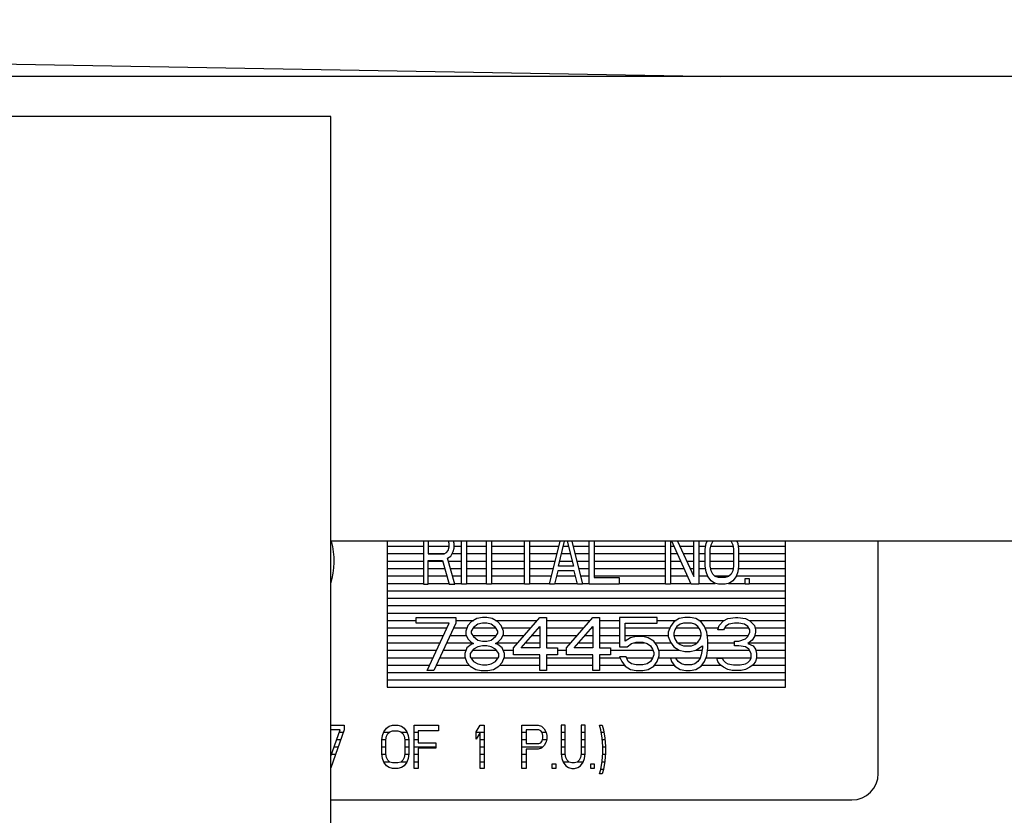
# Model space of a CAD drawing. Header units: millimetres. Extents: x 0 to 5600, y -1552 to 3960.
# Tile 37 of 199: x 2464 to 2538, y 1077 to 1137. Entities that reach past the tile are written whole.
import ezdxf

# ---------------------------------------------------------------- set-up
doc = ezdxf.new("R2010")
doc.units = ezdxf.units.MM
doc.header["$LTSCALE"] = 308
doc.layers.get('0').update_dxf_attribs({"linetype": 'CONTINUOUS'})
doc.layers.add('06___PRT_ALL_SURFS', color=7, linetype='CONTINUOUS')

msp = doc.modelspace()

# ---------------------------------------------------------------- linework, layer by layer
at = {"color": 7, "linetype": 'Continuous'}
for p, q in [((2271.49, 1137.157), (2516.962, 1132.873)), ((2600.082, 1132.873), (2350.082, 1132.873)), ((2600.082, 1097.873), (2487.582, 1097.873)), ((2491.832, 1097.873), (2491.832, 1086.873)), ((2494.55, 1097.873), (2494.55, 1094.623)), ((2494.925, 1097.873), (2494.925, 1096.921)), ((2496.425, 1097.176), (2496.488, 1097.431)), ((2496.488, 1097.686), (2496.442, 1097.873)), ((2496.488, 1097.431), (2496.488, 1097.686)), ((2496.863, 1097.686), (2496.817, 1097.873)), ((2496.863, 1097.346), (2496.863, 1097.686)), ((2497.425, 1094.623), (2497.425, 1097.873)), ((2497.8, 1097.873), (2497.8, 1094.623)), ((2499.3, 1094.623), (2499.3, 1097.873)), ((2499.675, 1097.873), (2499.675, 1094.623)), ((2502.175, 1094.623), (2502.175, 1097.873)), ((2502.55, 1097.873), (2502.55, 1094.623)), ((2504.05, 1094.623), (2504.863, 1097.873)), ((2504.738, 1095.984), (2505.2, 1097.873)), ((2505.401, 1097.873), (2505.863, 1095.984)), ((2505.738, 1097.873), (2506.55, 1094.623)), ((2507.05, 1094.623), (2507.05, 1097.873)), ((2507.425, 1097.873), (2507.425, 1095.133)), ((2512.8, 1094.623), (2512.8, 1097.873)), ((2513.175, 1097.873), (2513.175, 1094.623)), ((2514.738, 1094.623), (2513.282, 1097.873)), ((2513.707, 1097.873), (2514.925, 1095.218)), ((2514.925, 1095.218), (2514.925, 1097.873)), ((2515.3, 1097.873), (2515.3, 1094.623)), ((2515.8, 1097.261), (2515.863, 1097.686)), ((2515.863, 1097.686), (2515.931, 1097.873)), ((2516.175, 1097.261), (2516.238, 1097.601)), ((2516.238, 1097.601), (2516.363, 1097.857)), ((2517.738, 1097.857), (2517.863, 1097.601)), ((2517.863, 1097.601), (2517.925, 1097.261)), ((2518.169, 1097.873), (2518.238, 1097.686)), ((2518.238, 1097.686), (2518.3, 1097.261)), ((2521.832, 1086.873), (2521.832, 1097.873)), ((2528.832, 1080.373), (2528.832, 1097.873)), ((2494.925, 1096.921), (2496.113, 1096.921)), ((2496.113, 1096.921), (2496.3, 1097.006)), ((2496.3, 1097.006), (2496.425, 1097.176)), ((2496.363, 1096.58), (2496.613, 1096.75)), ((2496.613, 1096.75), (2496.8, 1097.091)), ((2496.8, 1097.091), (2496.863, 1097.346)), ((2515.8, 1095.984), (2515.8, 1097.261)), ((2516.175, 1095.984), (2516.175, 1097.261)), ((2517.925, 1097.261), (2517.925, 1095.984)), ((2518.3, 1097.261), (2518.3, 1095.984)), ((2494.925, 1094.623), (2494.925, 1096.41)), ((2494.925, 1096.41), (2495.988, 1096.41)), ((2495.988, 1096.41), (2496.488, 1094.623)), ((2496.925, 1094.623), (2496.363, 1096.58)), ((2505.863, 1095.984), (2504.738, 1095.984)), ((2515.863, 1095.559), (2515.8, 1095.984)), ((2516.238, 1095.644), (2516.175, 1095.984)), ((2517.925, 1095.984), (2517.863, 1095.644)), ((2518.3, 1095.984), (2518.238, 1095.559)), ((2504.675, 1095.644), (2504.425, 1094.623)), ((2505.925, 1095.644), (2504.675, 1095.644)), ((2506.175, 1094.623), (2505.925, 1095.644)), ((2515.988, 1095.218), (2515.863, 1095.559)), ((2516.238, 1094.878), (2515.988, 1095.218)), ((2516.363, 1095.389), (2516.238, 1095.644)), ((2516.55, 1095.218), (2516.363, 1095.389)), ((2516.8, 1095.133), (2516.55, 1095.218)), ((2517.55, 1095.218), (2517.3, 1095.133)), ((2517.738, 1095.389), (2517.55, 1095.218)), ((2517.863, 1095.644), (2517.738, 1095.389)), ((2518.113, 1095.218), (2517.863, 1094.878)), ((2518.238, 1095.559), (2518.113, 1095.218)), ((2494.55, 1094.623), (2494.925, 1094.623)), ((2496.488, 1094.623), (2496.925, 1094.623)), ((2497.8, 1094.623), (2497.425, 1094.623)), ((2499.675, 1094.623), (2499.3, 1094.623)), ((2502.55, 1094.623), (2502.175, 1094.623)), ((2504.425, 1094.623), (2504.05, 1094.623)), ((2506.55, 1094.623), (2506.175, 1094.623)), ((2509.3, 1094.623), (2507.05, 1094.623)), ((2507.425, 1095.133), (2509.3, 1095.133)), ((2509.3, 1095.133), (2509.3, 1094.623)), ((2513.175, 1094.623), (2512.8, 1094.623)), ((2515.3, 1094.623), (2514.738, 1094.623)), ((2516.488, 1094.708), (2516.238, 1094.878)), ((2516.8, 1094.623), (2516.488, 1094.708)), ((2517.3, 1095.133), (2516.8, 1095.133)), ((2517.3, 1094.623), (2516.8, 1094.623)), ((2517.613, 1094.708), (2517.3, 1094.623)), ((2517.863, 1094.878), (2517.613, 1094.708)), ((2518.8, 1094.623), (2518.8, 1095.048)), ((2518.8, 1095.048), (2519.113, 1095.048)), ((2519.113, 1094.623), (2518.8, 1094.623)), ((2519.113, 1095.048), (2519.113, 1094.623)), ((2493.998, 1091.697), (2493.998, 1092.123)), ((2493.998, 1092.123), (2496.998, 1092.123)), ((2496.498, 1091.697), (2493.998, 1091.697)), ((2494.832, 1088.123), (2496.498, 1091.697)), ((2496.998, 1091.697), (2495.332, 1088.123)), ((2496.998, 1092.123), (2496.998, 1091.697)), ((2497.915, 1091.527), (2497.748, 1091.101)), ((2498.165, 1091.782), (2497.915, 1091.527)), ((2498.582, 1092.038), (2498.165, 1091.782)), ((2498.665, 1091.612), (2498.332, 1091.357)), ((2498.998, 1092.123), (2498.582, 1092.038)), ((2498.998, 1091.697), (2498.665, 1091.612)), ((2499.332, 1092.123), (2498.998, 1092.123)), ((2499.332, 1091.697), (2498.998, 1091.697)), ((2499.748, 1092.038), (2499.332, 1092.123)), ((2499.665, 1091.612), (2499.332, 1091.697)), ((2499.998, 1091.357), (2499.665, 1091.612)), ((2500.165, 1091.782), (2499.748, 1092.038)), ((2500.415, 1091.527), (2500.165, 1091.782)), ((2500.582, 1091.101), (2500.415, 1091.527)), ((2501.332, 1089.825), (2503.332, 1092.123)), ((2503.332, 1092.123), (2503.832, 1092.123)), ((2503.832, 1092.123), (2503.832, 1089.825)), ((2505.332, 1089.825), (2507.332, 1092.123)), ((2507.332, 1092.123), (2507.832, 1092.123)), ((2507.832, 1092.123), (2507.832, 1089.825)), ((2509.332, 1092.123), (2509.332, 1089.91)), ((2512.165, 1092.123), (2509.332, 1092.123)), ((2509.748, 1090.335), (2509.748, 1091.697)), ((2509.748, 1091.697), (2512.165, 1091.697)), ((2512.165, 1091.697), (2512.165, 1092.123)), ((2513.415, 1091.782), (2513.165, 1091.442)), ((2513.832, 1092.038), (2513.415, 1091.782)), ((2513.915, 1091.612), (2513.665, 1091.442)), ((2514.248, 1092.123), (2513.832, 1092.038)), ((2514.165, 1091.697), (2513.915, 1091.612)), ((2514.748, 1091.697), (2514.165, 1091.697)), ((2514.665, 1092.123), (2514.248, 1092.123)), ((2515.082, 1092.038), (2514.665, 1092.123)), ((2514.998, 1091.612), (2514.748, 1091.697)), ((2515.248, 1091.442), (2514.998, 1091.612)), ((2515.498, 1091.782), (2515.082, 1092.038)), ((2515.748, 1091.442), (2515.498, 1091.782)), ((2516.748, 1091.186), (2516.832, 1091.527)), ((2516.832, 1091.527), (2517.165, 1091.867)), ((2517.165, 1091.867), (2517.498, 1092.038)), ((2517.582, 1091.612), (2517.332, 1091.442)), ((2517.498, 1092.038), (2518.082, 1092.123)), ((2517.998, 1091.697), (2517.582, 1091.612)), ((2518.332, 1091.697), (2517.998, 1091.697)), ((2518.082, 1092.123), (2518.248, 1092.123)), ((2518.248, 1092.123), (2518.832, 1092.038)), ((2518.748, 1091.612), (2518.332, 1091.697)), ((2518.998, 1091.442), (2518.748, 1091.612)), ((2518.832, 1092.038), (2519.165, 1091.867)), ((2519.165, 1091.867), (2519.498, 1091.527)), ((2519.498, 1091.527), (2519.582, 1091.186)), ((2497.748, 1091.101), (2497.748, 1090.846)), ((2497.748, 1090.846), (2497.915, 1090.506)), ((2498.332, 1091.357), (2498.165, 1091.101)), ((2498.165, 1091.101), (2498.165, 1090.931)), ((2498.165, 1090.931), (2498.332, 1090.676)), ((2500.165, 1091.101), (2499.998, 1091.357)), ((2499.998, 1090.676), (2500.165, 1090.931)), ((2500.165, 1090.931), (2500.165, 1091.101)), ((2500.415, 1090.506), (2500.582, 1090.846)), ((2500.582, 1090.846), (2500.582, 1091.101)), ((2501.915, 1089.825), (2503.332, 1091.442)), ((2503.332, 1091.442), (2503.332, 1089.825)), ((2505.915, 1089.825), (2507.332, 1091.442)), ((2507.332, 1091.442), (2507.332, 1089.825)), ((2513.165, 1091.442), (2512.998, 1091.016)), ((2512.998, 1091.016), (2512.998, 1090.676)), ((2513.498, 1091.186), (2513.415, 1090.931)), ((2513.415, 1090.931), (2513.415, 1090.761)), ((2513.415, 1090.761), (2513.498, 1090.506)), ((2513.665, 1091.442), (2513.498, 1091.186)), ((2515.415, 1091.186), (2515.248, 1091.442)), ((2515.498, 1090.931), (2515.415, 1091.186)), ((2515.415, 1090.506), (2515.498, 1090.761)), ((2515.498, 1090.761), (2515.498, 1090.931)), ((2515.915, 1091.016), (2515.748, 1091.442)), ((2515.998, 1090.421), (2515.915, 1091.016)), ((2517.165, 1091.186), (2516.748, 1091.186)), ((2517.332, 1091.442), (2517.165, 1091.186)), ((2519.165, 1091.186), (2518.998, 1091.442)), ((2518.998, 1090.676), (2519.165, 1091.016)), ((2519.165, 1091.016), (2519.165, 1091.186)), ((2519.582, 1091.016), (2519.498, 1090.676)), ((2519.582, 1091.186), (2519.582, 1091.016)), ((2498.165, 1090.08), (2497.832, 1089.825)), ((2497.915, 1090.506), (2498.165, 1090.25)), ((2498.165, 1090.25), (2498.332, 1090.165)), ((2498.332, 1090.165), (2498.165, 1090.08)), ((2498.332, 1090.676), (2498.665, 1090.421)), ((2498.665, 1090.421), (2498.998, 1090.335)), ((2498.998, 1090.335), (2499.332, 1090.335)), ((2499.332, 1090.335), (2499.665, 1090.421)), ((2499.665, 1090.421), (2499.998, 1090.676)), ((2499.998, 1090.165), (2500.165, 1090.25)), ((2500.165, 1090.08), (2499.998, 1090.165)), ((2500.165, 1090.25), (2500.415, 1090.506)), ((2500.498, 1089.825), (2500.165, 1090.08)), ((2510.165, 1090.591), (2509.748, 1090.335)), ((2509.915, 1089.91), (2510.248, 1090.165)), ((2510.582, 1090.676), (2510.165, 1090.591)), ((2510.248, 1090.165), (2510.582, 1090.25)), ((2511.082, 1090.676), (2510.582, 1090.676)), ((2510.582, 1090.25), (2511.082, 1090.25)), ((2511.498, 1090.591), (2511.082, 1090.676)), ((2511.082, 1090.25), (2511.415, 1090.165)), ((2511.415, 1090.165), (2511.665, 1089.995)), ((2511.915, 1090.335), (2511.498, 1090.591)), ((2512.165, 1089.995), (2511.915, 1090.335)), ((2512.998, 1090.676), (2513.165, 1090.25)), ((2513.165, 1090.25), (2513.415, 1089.91)), ((2513.498, 1090.506), (2513.665, 1090.25)), ((2513.665, 1090.25), (2513.915, 1090.08)), ((2513.915, 1090.08), (2514.165, 1089.995)), ((2514.748, 1089.995), (2514.998, 1090.08)), ((2514.998, 1090.08), (2515.248, 1090.25)), ((2515.248, 1090.25), (2515.415, 1090.506)), ((2515.998, 1089.825), (2515.998, 1090.421)), ((2517.998, 1089.995), (2517.998, 1090.335)), ((2517.998, 1090.335), (2518.332, 1090.335)), ((2518.332, 1090.335), (2518.832, 1090.506)), ((2518.832, 1090.506), (2518.998, 1090.676)), ((2519.332, 1090.421), (2518.998, 1090.165)), ((2518.998, 1090.165), (2519.415, 1089.995)), ((2519.498, 1090.676), (2519.332, 1090.421)), ((2497.832, 1089.825), (2497.665, 1089.399)), ((2497.665, 1089.399), (2497.665, 1089.144)), ((2498.332, 1089.74), (2498.082, 1089.399)), ((2498.082, 1089.399), (2498.082, 1089.144)), ((2498.665, 1089.91), (2498.332, 1089.74)), ((2498.998, 1089.995), (2498.665, 1089.91)), ((2499.332, 1089.995), (2498.998, 1089.995)), ((2499.665, 1089.91), (2499.332, 1089.995)), ((2499.998, 1089.74), (2499.665, 1089.91)), ((2500.248, 1089.399), (2499.998, 1089.74)), ((2500.248, 1089.144), (2500.248, 1089.399)), ((2500.665, 1089.399), (2500.498, 1089.825)), ((2500.665, 1089.144), (2500.665, 1089.399)), ((2501.332, 1089.314), (2501.332, 1089.825)), ((2503.332, 1089.314), (2501.332, 1089.314)), ((2503.332, 1089.825), (2501.915, 1089.825)), ((2503.332, 1088.123), (2503.332, 1089.314)), ((2503.832, 1089.825), (2504.665, 1089.825)), ((2503.832, 1089.314), (2503.832, 1088.123)), ((2504.665, 1089.314), (2503.832, 1089.314)), ((2504.665, 1089.825), (2504.665, 1089.314)), ((2505.332, 1089.314), (2505.332, 1089.825)), ((2507.332, 1089.314), (2505.332, 1089.314)), ((2507.332, 1089.825), (2505.915, 1089.825)), ((2507.332, 1088.123), (2507.332, 1089.314)), ((2507.832, 1089.825), (2508.665, 1089.825)), ((2507.832, 1089.314), (2507.832, 1088.123)), ((2508.665, 1089.314), (2507.832, 1089.314)), ((2508.665, 1089.825), (2508.665, 1089.314)), ((2509.332, 1089.91), (2509.915, 1089.91)), ((2511.665, 1089.995), (2511.832, 1089.74)), ((2511.832, 1089.74), (2511.915, 1089.484)), ((2511.915, 1089.314), (2511.832, 1089.059)), ((2511.915, 1089.484), (2511.915, 1089.314)), ((2512.332, 1089.569), (2512.165, 1089.995)), ((2512.332, 1089.229), (2512.332, 1089.569)), ((2513.415, 1089.91), (2513.832, 1089.655)), ((2513.832, 1089.655), (2514.248, 1089.569)), ((2514.165, 1089.995), (2514.748, 1089.995)), ((2514.248, 1089.569), (2514.665, 1089.569)), ((2514.665, 1089.569), (2515.082, 1089.655)), ((2515.082, 1089.655), (2515.582, 1089.995)), ((2515.498, 1089.314), (2515.415, 1089.059)), ((2515.582, 1089.825), (2515.498, 1089.314)), ((2515.582, 1089.995), (2515.582, 1089.825)), ((2515.915, 1089.229), (2515.998, 1089.825)), ((2518.332, 1089.995), (2517.998, 1089.995)), ((2518.832, 1089.91), (2518.332, 1089.995)), ((2519.082, 1089.74), (2518.832, 1089.91)), ((2519.248, 1089.399), (2519.082, 1089.74)), ((2519.248, 1089.059), (2519.248, 1089.399)), ((2519.415, 1089.995), (2519.582, 1089.74)), ((2519.582, 1089.74), (2519.665, 1089.399)), ((2519.665, 1089.399), (2519.665, 1089.059)), ((2497.665, 1089.144), (2497.832, 1088.718)), ((2497.832, 1088.718), (2498.082, 1088.463)), ((2498.082, 1089.144), (2498.332, 1088.804)), ((2498.332, 1088.804), (2498.665, 1088.633)), ((2498.665, 1088.633), (2498.998, 1088.548)), ((2498.998, 1088.548), (2499.332, 1088.548)), ((2499.332, 1088.548), (2499.665, 1088.633)), ((2499.665, 1088.633), (2499.998, 1088.804)), ((2499.998, 1088.804), (2500.248, 1089.144)), ((2500.248, 1088.463), (2500.498, 1088.718)), ((2500.498, 1088.718), (2500.665, 1089.144)), ((2509.332, 1089.144), (2509.498, 1088.804)), ((2509.832, 1089.144), (2509.332, 1089.144)), ((2509.498, 1088.804), (2509.748, 1088.463)), ((2509.998, 1088.804), (2509.832, 1089.144)), ((2510.248, 1088.633), (2509.998, 1088.804)), ((2510.582, 1088.548), (2510.248, 1088.633)), ((2511.082, 1088.548), (2510.582, 1088.548)), ((2511.415, 1088.633), (2511.082, 1088.548)), ((2511.665, 1088.804), (2511.415, 1088.633)), ((2511.832, 1089.059), (2511.665, 1088.804)), ((2511.915, 1088.463), (2512.165, 1088.804)), ((2512.165, 1088.804), (2512.332, 1089.229)), ((2513.165, 1089.059), (2513.248, 1088.804)), ((2513.582, 1089.059), (2513.165, 1089.059)), ((2513.248, 1088.804), (2513.498, 1088.463)), ((2513.748, 1088.804), (2513.582, 1089.059)), ((2513.998, 1088.633), (2513.748, 1088.804)), ((2514.248, 1088.548), (2513.998, 1088.633)), ((2514.748, 1088.548), (2514.248, 1088.548)), ((2514.998, 1088.633), (2514.748, 1088.548)), ((2515.248, 1088.804), (2514.998, 1088.633)), ((2515.415, 1089.059), (2515.248, 1088.804)), ((2515.498, 1088.463), (2515.748, 1088.804)), ((2515.748, 1088.804), (2515.915, 1089.229)), ((2516.748, 1088.804), (2516.665, 1089.059)), ((2516.665, 1089.059), (2517.082, 1089.059)), ((2516.915, 1088.548), (2516.748, 1088.804)), ((2517.165, 1088.378), (2516.915, 1088.548)), ((2517.082, 1089.059), (2517.165, 1088.889)), ((2517.165, 1088.889), (2517.332, 1088.718)), ((2517.332, 1088.718), (2517.498, 1088.633)), ((2517.498, 1088.633), (2517.915, 1088.548)), ((2517.915, 1088.548), (2518.415, 1088.548)), ((2518.415, 1088.548), (2518.832, 1088.633)), ((2518.832, 1088.633), (2518.998, 1088.718)), ((2518.998, 1088.718), (2519.165, 1088.889)), ((2519.165, 1088.889), (2519.248, 1089.059)), ((2519.415, 1088.548), (2519.165, 1088.378)), ((2519.582, 1088.804), (2519.415, 1088.548)), ((2519.665, 1089.059), (2519.582, 1088.804)), ((2495.332, 1088.123), (2494.832, 1088.123)), ((2498.082, 1088.463), (2498.498, 1088.208)), ((2498.498, 1088.208), (2498.915, 1088.123)), ((2498.915, 1088.123), (2499.415, 1088.123)), ((2499.415, 1088.123), (2499.832, 1088.208)), ((2499.832, 1088.208), (2500.248, 1088.463)), ((2503.832, 1088.123), (2503.332, 1088.123)), ((2507.832, 1088.123), (2507.332, 1088.123)), ((2509.748, 1088.463), (2510.165, 1088.208)), ((2510.165, 1088.208), (2510.582, 1088.123)), ((2510.582, 1088.123), (2511.082, 1088.123)), ((2511.082, 1088.123), (2511.498, 1088.208)), ((2511.498, 1088.208), (2511.915, 1088.463)), ((2513.498, 1088.463), (2513.915, 1088.208)), ((2513.915, 1088.208), (2514.332, 1088.123)), ((2514.332, 1088.123), (2514.665, 1088.123)), ((2514.665, 1088.123), (2515.082, 1088.208)), ((2515.082, 1088.208), (2515.498, 1088.463)), ((2517.498, 1088.208), (2517.165, 1088.378)), ((2517.832, 1088.123), (2517.498, 1088.208)), ((2518.498, 1088.123), (2517.832, 1088.123)), ((2518.832, 1088.208), (2518.498, 1088.123)), ((2519.165, 1088.378), (2518.832, 1088.208)), ((2491.832, 1086.873), (2521.832, 1086.873)), ((2487.582, 1083.998), (2488.578, 1083.998)), ((2487.582, 1081.675), (2488.273, 1083.652)), ((2488.578, 1083.652), (2487.582, 1080.804)), ((2488.273, 1083.652), (2487.582, 1083.652)), ((2488.578, 1083.998), (2488.578, 1083.652)), ((2491.472, 1083.237), (2491.574, 1083.514)), ((2491.574, 1083.514), (2491.777, 1083.79)), ((2491.777, 1083.79), (2491.98, 1083.929)), ((2491.777, 1083.168), (2491.878, 1083.375)), ((2491.878, 1083.375), (2492.031, 1083.514)), ((2491.98, 1083.929), (2492.234, 1083.998)), ((2492.031, 1083.514), (2492.234, 1083.583)), ((2492.234, 1083.998), (2492.64, 1083.998)), ((2492.234, 1083.583), (2492.64, 1083.583)), ((2492.64, 1083.998), (2492.894, 1083.929)), ((2492.64, 1083.583), (2492.843, 1083.514)), ((2492.843, 1083.514), (2492.996, 1083.375)), ((2492.894, 1083.929), (2493.097, 1083.79)), ((2492.996, 1083.375), (2493.097, 1083.168)), ((2493.097, 1083.79), (2493.3, 1083.514)), ((2493.3, 1083.514), (2493.402, 1083.237)), ((2493.859, 1080.748), (2493.859, 1083.998)), ((2493.859, 1083.998), (2495.687, 1083.998)), ((2494.164, 1083.583), (2494.164, 1082.684)), ((2495.687, 1083.583), (2494.164, 1083.583)), ((2495.687, 1083.998), (2495.687, 1083.583)), ((2498.531, 1083.514), (2498.835, 1083.998)), ((2498.531, 1082.96), (2498.531, 1083.514)), ((2498.835, 1083.444), (2498.531, 1082.96)), ((2498.835, 1083.998), (2499.14, 1083.998)), ((2498.835, 1080.748), (2498.835, 1083.444)), ((2499.14, 1083.998), (2499.14, 1080.748)), ((2501.984, 1080.748), (2501.984, 1083.998)), ((2501.984, 1083.998), (2503.203, 1083.998)), ((2502.289, 1083.652), (2502.289, 1082.615)), ((2503.253, 1083.652), (2502.289, 1083.652)), ((2503.203, 1083.998), (2503.457, 1083.929)), ((2503.406, 1083.583), (2503.253, 1083.652)), ((2503.507, 1083.444), (2503.406, 1083.583)), ((2503.457, 1083.929), (2503.66, 1083.721)), ((2503.558, 1083.237), (2503.507, 1083.444)), ((2503.66, 1083.721), (2503.812, 1083.444)), ((2503.812, 1083.444), (2503.863, 1083.237)), ((2504.929, 1083.998), (2504.929, 1081.854)), ((2505.234, 1083.998), (2504.929, 1083.998)), ((2505.234, 1081.854), (2505.234, 1083.998)), ((2506.453, 1083.998), (2506.453, 1081.854)), ((2506.757, 1083.998), (2506.453, 1083.998)), ((2506.757, 1081.854), (2506.757, 1083.998)), ((2507.925, 1083.652), (2507.824, 1083.998)), ((2507.824, 1083.998), (2508.027, 1083.998)), ((2508.027, 1083.03), (2507.925, 1083.652)), ((2508.027, 1083.998), (2508.128, 1083.652)), ((2508.128, 1083.652), (2508.23, 1083.03)), ((2491.421, 1082.891), (2491.472, 1083.237)), ((2491.421, 1081.854), (2491.421, 1082.891)), ((2491.726, 1082.891), (2491.777, 1083.168)), ((2491.726, 1081.854), (2491.726, 1082.891)), ((2493.097, 1083.168), (2493.148, 1082.891)), ((2493.148, 1082.891), (2493.148, 1081.854)), ((2493.402, 1083.237), (2493.453, 1082.891)), ((2493.453, 1082.891), (2493.453, 1081.854)), ((2494.164, 1082.684), (2495.484, 1082.684)), ((2495.484, 1082.684), (2495.484, 1082.269)), ((2502.289, 1082.615), (2503.253, 1082.615)), ((2503.253, 1082.615), (2503.406, 1082.684)), ((2503.406, 1082.684), (2503.507, 1082.822)), ((2503.507, 1082.822), (2503.558, 1083.03)), ((2503.558, 1083.03), (2503.558, 1083.237)), ((2503.812, 1082.753), (2503.66, 1082.476)), ((2503.863, 1082.96), (2503.812, 1082.753)), ((2503.863, 1083.237), (2503.863, 1082.96)), ((2508.078, 1082.407), (2508.027, 1083.03)), ((2508.23, 1083.03), (2508.281, 1082.407)), ((2491.472, 1081.508), (2491.421, 1081.854)), ((2491.777, 1081.577), (2491.726, 1081.854)), ((2493.148, 1081.854), (2493.097, 1081.577)), ((2493.453, 1081.854), (2493.402, 1081.508)), ((2494.164, 1082.269), (2494.164, 1080.748)), ((2495.484, 1082.269), (2494.164, 1082.269)), ((2502.289, 1082.2), (2502.289, 1080.748)), ((2503.203, 1082.2), (2502.289, 1082.2)), ((2503.457, 1082.269), (2503.203, 1082.2)), ((2503.66, 1082.476), (2503.457, 1082.269)), ((2504.929, 1081.854), (2504.98, 1081.508)), ((2505.285, 1081.577), (2505.234, 1081.854)), ((2506.453, 1081.854), (2506.402, 1081.577)), ((2506.707, 1081.508), (2506.757, 1081.854)), ((2508.027, 1081.301), (2508.078, 1081.923)), ((2508.078, 1081.923), (2508.078, 1082.407)), ((2508.281, 1081.923), (2508.23, 1081.301)), ((2508.281, 1082.407), (2508.281, 1081.923)), ((2491.574, 1081.232), (2491.472, 1081.508)), ((2491.777, 1080.955), (2491.574, 1081.232)), ((2491.878, 1081.37), (2491.777, 1081.577)), ((2492.031, 1081.232), (2491.878, 1081.37)), ((2492.234, 1081.163), (2492.031, 1081.232)), ((2492.64, 1081.163), (2492.234, 1081.163)), ((2492.843, 1081.232), (2492.64, 1081.163)), ((2492.996, 1081.37), (2492.843, 1081.232)), ((2493.097, 1081.577), (2492.996, 1081.37)), ((2493.3, 1081.232), (2493.097, 1080.955)), ((2493.402, 1081.508), (2493.3, 1081.232)), ((2504.98, 1081.508), (2505.081, 1081.232)), ((2505.081, 1081.232), (2505.285, 1080.955)), ((2505.386, 1081.37), (2505.285, 1081.577)), ((2505.539, 1081.232), (2505.386, 1081.37)), ((2505.742, 1081.163), (2505.539, 1081.232)), ((2505.945, 1081.163), (2505.742, 1081.163)), ((2506.148, 1081.232), (2505.945, 1081.163)), ((2506.3, 1081.37), (2506.148, 1081.232)), ((2506.402, 1081.577), (2506.3, 1081.37)), ((2506.402, 1080.955), (2506.605, 1081.232)), ((2506.605, 1081.232), (2506.707, 1081.508)), ((2507.925, 1080.679), (2508.027, 1081.301)), ((2508.23, 1081.301), (2508.128, 1080.679)), ((2491.98, 1080.817), (2491.777, 1080.955)), ((2492.234, 1080.748), (2491.98, 1080.817)), ((2492.64, 1080.748), (2492.234, 1080.748)), ((2492.894, 1080.817), (2492.64, 1080.748)), ((2493.097, 1080.955), (2492.894, 1080.817)), ((2494.164, 1080.748), (2493.859, 1080.748)), ((2499.14, 1080.748), (2498.835, 1080.748)), ((2502.289, 1080.748), (2501.984, 1080.748)), ((2504.269, 1080.748), (2504.269, 1081.093)), ((2504.269, 1081.093), (2504.523, 1081.093)), ((2504.523, 1080.748), (2504.269, 1080.748)), ((2504.523, 1081.093), (2504.523, 1080.748)), ((2505.285, 1080.955), (2505.488, 1080.817)), ((2505.488, 1080.817), (2505.742, 1080.748)), ((2505.742, 1080.748), (2505.945, 1080.748)), ((2505.945, 1080.748), (2506.199, 1080.817)), ((2506.199, 1080.817), (2506.402, 1080.955)), ((2507.164, 1080.748), (2507.164, 1081.093)), ((2507.164, 1081.093), (2507.417, 1081.093)), ((2507.417, 1080.748), (2507.164, 1080.748)), ((2507.417, 1081.093), (2507.417, 1080.748)), ((2507.824, 1080.333), (2507.925, 1080.679)), ((2508.128, 1080.679), (2508.027, 1080.333)), ((2508.027, 1080.333), (2507.824, 1080.333)), ((2487.582, 1078.373), (2526.832, 1078.373))]:
    msp.add_line(p, q, dxfattribs=at)
at = {"color": 2, "linetype": 'Continuous'}
for p, q in [((2491.832, 1097.493), (2494.55, 1097.493)), ((2494.925, 1097.493), (2496.488, 1097.493)), ((2496.863, 1097.493), (2497.425, 1097.493)), ((2497.8, 1097.493), (2499.3, 1097.493)), ((2499.675, 1097.493), (2502.175, 1097.493)), ((2502.55, 1097.493), (2504.768, 1097.493)), ((2505.107, 1097.493), (2505.494, 1097.493)), ((2505.833, 1097.493), (2507.05, 1097.493)), ((2507.425, 1097.493), (2512.8, 1097.493)), ((2513.175, 1097.493), (2513.453, 1097.493)), ((2513.881, 1097.493), (2514.925, 1097.493)), ((2515.3, 1097.493), (2515.834, 1097.493)), ((2516.218, 1097.493), (2517.883, 1097.493)), ((2518.266, 1097.493), (2521.832, 1097.493)), ((2491.832, 1096.933), (2494.55, 1096.933)), ((2494.925, 1096.933), (2496.139, 1096.933)), ((2496.713, 1096.933), (2497.425, 1096.933)), ((2497.8, 1096.933), (2499.3, 1096.933)), ((2499.675, 1096.933), (2502.175, 1096.933)), ((2502.55, 1096.933), (2504.628, 1096.933)), ((2504.97, 1096.933), (2505.631, 1096.933)), ((2505.973, 1096.933), (2507.05, 1096.933)), ((2507.425, 1096.933), (2512.8, 1096.933)), ((2513.175, 1096.933), (2513.703, 1096.933)), ((2514.138, 1096.933), (2514.925, 1096.933)), ((2515.3, 1096.933), (2515.8, 1096.933)), ((2516.175, 1096.933), (2517.925, 1096.933)), ((2518.3, 1096.933), (2521.832, 1096.933)), ((2491.832, 1096.373), (2494.55, 1096.373)), ((2494.925, 1096.373), (2495.998, 1096.373)), ((2496.422, 1096.373), (2497.425, 1096.373)), ((2497.8, 1096.373), (2499.3, 1096.373)), ((2499.675, 1096.373), (2502.175, 1096.373)), ((2502.55, 1096.373), (2504.488, 1096.373)), ((2504.833, 1096.373), (2505.768, 1096.373)), ((2506.113, 1096.373), (2507.05, 1096.373)), ((2507.425, 1096.373), (2512.8, 1096.373)), ((2513.175, 1096.373), (2513.954, 1096.373)), ((2514.395, 1096.373), (2514.925, 1096.373)), ((2515.3, 1096.373), (2515.8, 1096.373)), ((2516.175, 1096.373), (2517.925, 1096.373)), ((2518.3, 1096.373), (2521.832, 1096.373)), ((2491.832, 1095.813), (2494.55, 1095.813)), ((2491.832, 1095.253), (2494.55, 1095.253)), ((2494.925, 1095.813), (2496.155, 1095.813)), ((2494.925, 1095.253), (2496.311, 1095.253)), ((2496.583, 1095.813), (2497.425, 1095.813)), ((2496.744, 1095.253), (2497.425, 1095.253)), ((2497.8, 1095.813), (2499.3, 1095.813)), ((2497.8, 1095.253), (2499.3, 1095.253)), ((2499.675, 1095.813), (2502.175, 1095.813)), ((2499.675, 1095.253), (2502.175, 1095.253)), ((2502.55, 1095.813), (2504.348, 1095.813)), ((2502.55, 1095.253), (2504.208, 1095.253)), ((2504.579, 1095.253), (2506.021, 1095.253)), ((2506.253, 1095.813), (2507.05, 1095.813)), ((2506.393, 1095.253), (2507.05, 1095.253)), ((2507.425, 1095.813), (2512.8, 1095.813)), ((2507.425, 1095.253), (2512.8, 1095.253)), ((2513.175, 1095.813), (2514.205, 1095.813)), ((2513.175, 1095.253), (2514.456, 1095.253)), ((2514.652, 1095.813), (2514.925, 1095.813)), ((2514.91, 1095.253), (2514.925, 1095.253)), ((2515.3, 1095.813), (2515.825, 1095.813)), ((2515.3, 1095.253), (2515.975, 1095.253)), ((2516.207, 1095.813), (2517.894, 1095.813)), ((2516.513, 1095.253), (2517.588, 1095.253)), ((2518.125, 1095.253), (2521.832, 1095.253)), ((2518.275, 1095.813), (2521.832, 1095.813)), ((2491.832, 1094.693), (2494.55, 1094.693)), ((2494.925, 1094.693), (2496.468, 1094.693)), ((2496.905, 1094.693), (2497.425, 1094.693)), ((2497.8, 1094.693), (2499.3, 1094.693)), ((2499.675, 1094.693), (2502.175, 1094.693)), ((2502.55, 1094.693), (2504.068, 1094.693)), ((2504.442, 1094.693), (2506.158, 1094.693)), ((2506.533, 1094.693), (2507.05, 1094.693)), ((2509.3, 1094.693), (2512.8, 1094.693)), ((2513.175, 1094.693), (2514.706, 1094.693)), ((2515.3, 1094.693), (2516.543, 1094.693)), ((2517.557, 1094.693), (2518.8, 1094.693)), ((2519.113, 1094.693), (2521.832, 1094.693)), ((2491.832, 1094.133), (2521.832, 1094.133)), ((2491.832, 1093.573), (2521.832, 1093.573)), ((2491.832, 1093.013), (2521.832, 1093.013)), ((2491.832, 1092.453), (2521.832, 1092.453)), ((2491.832, 1091.893), (2493.998, 1091.893)), ((2496.998, 1091.893), (2498.345, 1091.893)), ((2499.985, 1091.893), (2503.131, 1091.893)), ((2503.832, 1091.893), (2507.131, 1091.893)), ((2507.832, 1091.893), (2509.332, 1091.893)), ((2512.165, 1091.893), (2513.595, 1091.893)), ((2515.318, 1091.893), (2517.214, 1091.893)), ((2519.115, 1091.893), (2521.832, 1091.893)), ((2491.832, 1091.333), (2496.328, 1091.333)), ((2491.832, 1090.773), (2496.067, 1090.773)), ((2496.567, 1090.773), (2497.784, 1090.773)), ((2496.828, 1091.333), (2497.839, 1091.333)), ((2498.268, 1090.773), (2500.061, 1090.773)), ((2498.316, 1091.333), (2500.014, 1091.333)), ((2500.491, 1091.333), (2502.644, 1091.333)), ((2500.546, 1090.773), (2502.157, 1090.773)), ((2502.745, 1090.773), (2503.332, 1090.773)), ((2503.236, 1091.333), (2503.332, 1091.333)), ((2503.832, 1091.333), (2506.644, 1091.333)), ((2503.832, 1090.773), (2506.157, 1090.773)), ((2506.745, 1090.773), (2507.332, 1090.773)), ((2507.236, 1091.333), (2507.332, 1091.333)), ((2507.832, 1091.333), (2509.332, 1091.333)), ((2507.832, 1090.773), (2509.332, 1090.773)), ((2509.748, 1091.333), (2513.122, 1091.333)), ((2509.748, 1090.773), (2512.998, 1090.773)), ((2513.415, 1090.773), (2515.498, 1090.773)), ((2513.594, 1091.333), (2515.319, 1091.333)), ((2515.791, 1091.333), (2516.784, 1091.333)), ((2515.949, 1090.773), (2519.046, 1090.773)), ((2517.26, 1091.333), (2519.069, 1091.333)), ((2519.522, 1090.773), (2521.832, 1090.773)), ((2519.546, 1091.333), (2521.832, 1091.333)), ((2491.832, 1090.213), (2495.806, 1090.213)), ((2496.306, 1090.213), (2498.239, 1090.213)), ((2500.091, 1090.213), (2501.669, 1090.213)), ((2502.255, 1090.213), (2503.332, 1090.213)), ((2503.832, 1090.213), (2505.669, 1090.213)), ((2506.255, 1090.213), (2507.332, 1090.213)), ((2507.832, 1090.213), (2509.332, 1090.213)), ((2510.434, 1090.213), (2511.229, 1090.213)), ((2512.005, 1090.213), (2513.192, 1090.213)), ((2513.72, 1090.213), (2515.193, 1090.213)), ((2515.998, 1090.213), (2517.998, 1090.213)), ((2519.06, 1090.213), (2521.832, 1090.213)), ((2491.832, 1089.653), (2495.545, 1089.653)), ((2496.045, 1089.653), (2497.764, 1089.653)), ((2498.268, 1089.653), (2500.062, 1089.653)), ((2500.566, 1089.653), (2501.332, 1089.653)), ((2504.665, 1089.653), (2505.332, 1089.653)), ((2508.665, 1089.653), (2511.86, 1089.653)), ((2512.299, 1089.653), (2513.841, 1089.653)), ((2515.072, 1089.653), (2515.553, 1089.653)), ((2515.974, 1089.653), (2519.124, 1089.653)), ((2519.603, 1089.653), (2521.832, 1089.653)), ((2491.832, 1089.093), (2495.284, 1089.093)), ((2491.832, 1088.533), (2495.023, 1088.533)), ((2495.523, 1088.533), (2498.013, 1088.533)), ((2495.784, 1089.093), (2497.685, 1089.093)), ((2498.119, 1089.093), (2500.211, 1089.093)), ((2500.316, 1088.533), (2503.332, 1088.533)), ((2500.645, 1089.093), (2503.332, 1089.093)), ((2503.832, 1089.093), (2507.332, 1089.093)), ((2503.832, 1088.533), (2507.332, 1088.533)), ((2507.832, 1089.093), (2509.357, 1089.093)), ((2507.832, 1088.533), (2509.697, 1088.533)), ((2509.857, 1089.093), (2511.843, 1089.093)), ((2511.966, 1088.533), (2513.447, 1088.533)), ((2512.278, 1089.093), (2515.426, 1089.093)), ((2515.549, 1088.533), (2516.938, 1088.533)), ((2515.861, 1089.093), (2519.248, 1089.093)), ((2519.392, 1088.533), (2521.832, 1088.533)), ((2519.665, 1089.093), (2521.832, 1089.093)), ((2491.832, 1087.973), (2521.832, 1087.973)), ((2491.832, 1087.413), (2521.832, 1087.413)), ((2488.217, 1083.493), (2488.522, 1083.493)), ((2491.566, 1083.493), (2492.008, 1083.493)), ((2492.866, 1083.493), (2493.308, 1083.493)), ((2493.859, 1083.493), (2494.164, 1083.493)), ((2498.531, 1083.493), (2499.14, 1083.493)), ((2501.984, 1083.493), (2502.289, 1083.493)), ((2503.472, 1083.493), (2503.785, 1083.493)), ((2504.929, 1083.493), (2505.234, 1083.493)), ((2506.453, 1083.493), (2506.757, 1083.493)), ((2507.951, 1083.493), (2508.154, 1083.493)), ((2488.021, 1082.933), (2488.326, 1082.933)), ((2491.427, 1082.933), (2491.734, 1082.933)), ((2493.14, 1082.933), (2493.447, 1082.933)), ((2493.859, 1082.933), (2494.164, 1082.933)), ((2498.835, 1082.933), (2499.14, 1082.933)), ((2501.984, 1082.933), (2502.289, 1082.933)), ((2503.534, 1082.933), (2503.856, 1082.933)), ((2504.929, 1082.933), (2505.234, 1082.933)), ((2506.453, 1082.933), (2506.757, 1082.933)), ((2508.035, 1082.933), (2508.238, 1082.933)), ((2487.826, 1082.373), (2488.13, 1082.373)), ((2491.421, 1082.373), (2491.726, 1082.373)), ((2493.148, 1082.373), (2493.453, 1082.373)), ((2493.859, 1082.373), (2495.484, 1082.373)), ((2498.835, 1082.373), (2499.14, 1082.373)), ((2501.984, 1082.373), (2503.558, 1082.373)), ((2504.929, 1082.373), (2505.234, 1082.373)), ((2506.453, 1082.373), (2506.757, 1082.373)), ((2508.078, 1082.373), (2508.281, 1082.373)), ((2487.63, 1081.813), (2487.934, 1081.813)), ((2491.427, 1081.813), (2491.734, 1081.813)), ((2491.566, 1081.253), (2492.008, 1081.253)), ((2492.866, 1081.253), (2493.308, 1081.253)), ((2493.14, 1081.813), (2493.447, 1081.813)), ((2493.859, 1081.813), (2494.164, 1081.813)), ((2493.859, 1081.253), (2494.164, 1081.253)), ((2498.835, 1081.813), (2499.14, 1081.813)), ((2498.835, 1081.253), (2499.14, 1081.253)), ((2501.984, 1081.813), (2502.289, 1081.813)), ((2501.984, 1081.253), (2502.289, 1081.253)), ((2504.935, 1081.813), (2505.241, 1081.813)), ((2505.074, 1081.253), (2505.515, 1081.253)), ((2506.171, 1081.253), (2506.613, 1081.253)), ((2506.445, 1081.813), (2506.751, 1081.813)), ((2508.019, 1081.253), (2508.222, 1081.253)), ((2508.069, 1081.813), (2508.272, 1081.813)), ((2507.928, 1080.693), (2508.131, 1080.693))]:
    msp.add_line(p, q, dxfattribs=at)
at = {"color": 7, "linetype": 'Continuous'}
for centre, radius, start, end in [((2481.832, 1096.373), 6, 343.41602, 14.47794), ((2526.832, 1080.373), 2, 270, 360)]:
    msp.add_arc(centre, radius, start, end, dxfattribs=at)
at = {"layer": '06___PRT_ALL_SURFS', "color": 6, "linetype": 'Continuous'}
msp.add_line((2487.582, 1129.873), (2462.582, 1129.873), dxfattribs=at)
at = {"layer": '06___PRT_ALL_SURFS', "color": 7, "linetype": 'Continuous'}
msp.add_line((2487.582, 700.873), (2487.582, 1129.873), dxfattribs=at)

doc.saveas('drawing.dxf')
